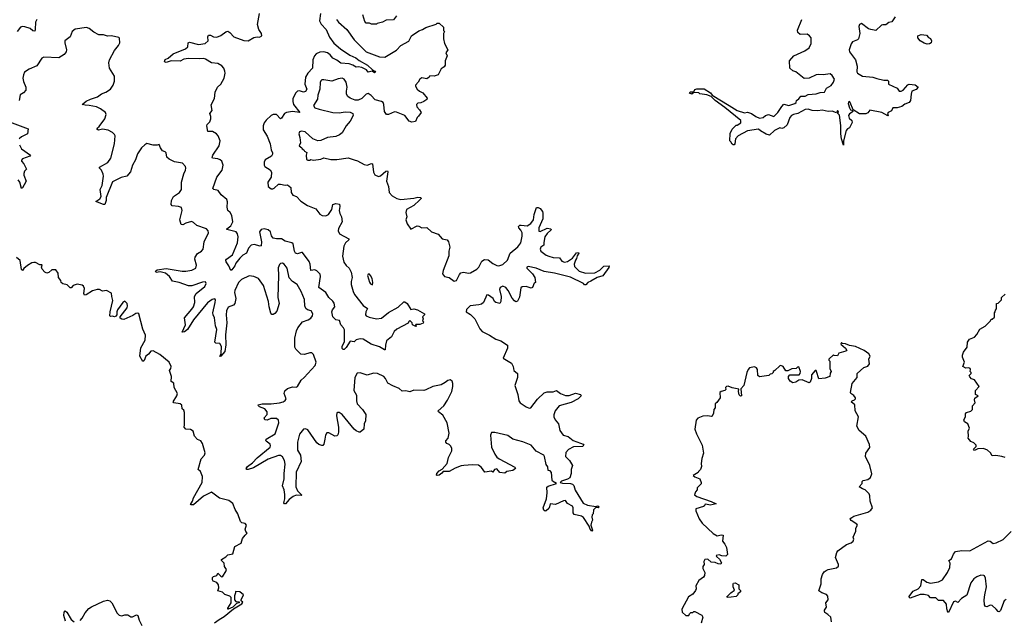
# Model space of a CAD drawing. Extents: x 2240384 to 2404287, y 351326 to 526670.
# Tile 141 of 256: x 2297866 to 2307606, y 434054 to 439993. Entities that reach past the tile are written whole.
import ezdxf

# ---------------------------------------------------------------- set-up
doc = ezdxf.new("R2010")
doc.units = 0

msp = doc.modelspace()

# ---------------------------------------------------------------- linework, layer by layer
at = {"layer": '0CON20XD'}
for points in [[(2298035.5, 439994.5), (2298022, 439968), (2298020.6, 439895), (2298015, 439880.8), (2297995, 439882.2), (2297968.8, 439905), (2297916.1, 439923.9), (2297895, 439925.6), (2297875, 439918), (2297840, 439875)], [(2301343.3, 436783.3), (2301263, 436833), (2301232.7, 436837.3), (2301193.9, 436826.1), (2301175, 436806.7), (2301135, 436812.5), (2301095, 436752.5), (2301075, 436732.5), (2301065, 436730), (2301055, 436740), (2301055, 436760), (2301078.8, 436811.2), (2301077.8, 436925), (2301070, 436945), (2301044.2, 436975), (2301030, 437020), (2300995, 437025.6), (2300962.9, 437055), (2300954.5, 437105), (2300961.1, 437125), (2300983.1, 437155), (2300978.5, 437188.5), (2300965, 437209.4), (2300922.9, 437245), (2300895.6, 437295), (2300825.8, 437345), (2300842.5, 437455), (2300837.1, 437475), (2300805, 437508.6), (2300785, 437520), (2300745, 437513.3), (2300740, 437575), (2300730.2, 437600.2), (2300665, 437689.4), (2300655, 437692.2), (2300615, 437678.1), (2300594.6, 437684.6), (2300584.5, 437705), (2300571.5, 437775), (2300558, 437788), (2300493.6, 437803.6), (2300455, 437826.9), (2300405, 437825.6), (2300375, 437832.9), (2300355.7, 437855), (2300347.5, 437895), (2300325.3, 437915.3), (2300285, 437925.6), (2300255, 437919.2), (2300237.1, 437895), (2300258.1, 437795), (2300255, 437757.5), (2300245, 437754.2), (2300185, 437771.4), (2300155, 437764.2), (2300128.6, 437735), (2300108.8, 437685), (2300075, 437665.6), (2300043.8, 437636.2), (2300004, 437585), (2299995, 437558.8), (2299965, 437520), (2299953.9, 437513.9), (2299935, 437560), (2299908.3, 437598.3), (2299906.7, 437615), (2299911.2, 437625), (2299972.2, 437667.8), (2300020.9, 437785), (2300028.9, 437845), (2300021.4, 437875), (2300006.2, 437895), (2299916.7, 437916.7), (2299916.2, 437925), (2299954.4, 437955.6), (2299974.2, 437995), (2299966, 438056), (2299949.4, 438085), (2299925.8, 438105.8), (2299919.8, 438140.2), (2299922.5, 438192.5), (2299915, 438216), (2299860.4, 438260.4), (2299830, 438305), (2299787.5, 438315), (2299776.2, 438325), (2299815.6, 438435), (2299869.4, 438505), (2299878.5, 438555), (2299865.7, 438595), (2299848, 438608), (2299825, 438617.8), (2299774.5, 438624.5), (2299770, 438630), (2299777.1, 438655), (2299840, 438745), (2299849.2, 438795), (2299829.2, 438845), (2299814.5, 438864.5), (2299775, 438886.9), (2299726.1, 438886.1), (2299717.1, 438945), (2299722.1, 438957.9), (2299747, 438983), (2299756.8, 439013.2), (2299756.9, 439035), (2299746.7, 439065), (2299770, 439095), (2299759.3, 439150.7), (2299793.3, 439215), (2299800, 439275), (2299824, 439326), (2299857.1, 439355), (2299887.5, 439415), (2299897.5, 439465), (2299895.8, 439485), (2299884.4, 439514.4), (2299865.6, 439535.6), (2299825, 439560.8), (2299765, 439565.8), (2299704.2, 439604.2), (2299688.3, 439608.3), (2299645.5, 439604.5), (2299535, 439610.8), (2299488.5, 439601.5), (2299455, 439584.2), (2299365, 439586.2), (2299315, 439570), (2299297.5, 439575), (2299305, 439600), (2299335.8, 439614.2), (2299384.2, 439655), (2299505.5, 439704.5), (2299528, 439725), (2299534, 439765), (2299545, 439772), (2299635, 439746.9), (2299702.1, 439757.9), (2299729.2, 439785), (2299725.7, 439825), (2299735, 439838.9), (2299755, 439839.5), (2299785, 439824.3), (2299815, 439821.1), (2299855, 439835.8), (2299905, 439873.1), (2299925, 439880.8), (2299945, 439867.5), (2299985, 439822), (2300085, 439785.8), (2300125, 439784.2), (2300182.7, 439817.3), (2300215, 439823.8), (2300239.3, 439820.7), (2300262.5, 439835), (2300257.5, 439855), (2300232, 439895), (2300220, 439945), (2300238.6, 440055)], [(2300840.9, 440055), (2300833, 439983), (2300849.9, 439949.9), (2300896.4, 439895), (2300929.3, 439820.7), (2300975, 439761.5), (2301038.5, 439705), (2301133.4, 439643.4), (2301192.3, 439615), (2301225, 439589.2), (2301307.8, 439545), (2301357.5, 439497.5), (2301380, 439485), (2301385.7, 439474.3), (2301375, 439469.2), (2301354.3, 439484.3), (2301315, 439475.6), (2301296.1, 439496.1), (2301249.5, 439519.5), (2301215, 439526.7), (2301195, 439523.1), (2301161.9, 439545), (2301126.7, 439556.7), (2301042.5, 439562.5), (2301005, 439592.7), (2300965, 439611.5), (2300938.8, 439645), (2300911.2, 439665), (2300875, 439675.6), (2300835, 439672.3), (2300798.8, 439655), (2300782.7, 439635), (2300766.5, 439595), (2300763.1, 439515), (2300718.2, 439465), (2300693.1, 439425), (2300685.6, 439355), (2300706.2, 439305), (2300695, 439282.5), (2300675, 439275.5), (2300635, 439290), (2300613.9, 439286.1), (2300593.3, 439266.7), (2300568.3, 439211.7), (2300566.7, 439185), (2300575.6, 439155), (2300636, 439074), (2300565.5, 439084.5), (2300504.5, 439075.5), (2300485, 439064.2), (2300455, 439018.6), (2300445, 439013.3), (2300405, 439056.7), (2300375, 439056.9), (2300354.1, 439045.9), (2300305, 438999.3), (2300285, 438973.8), (2300273.8, 438945), (2300275.4, 438905), (2300315, 438842), (2300344.6, 438765), (2300353.6, 438705), (2300367.5, 438675), (2300367.2, 438662.8), (2300355.7, 438644.3), (2300295, 438608.6), (2300283.3, 438585), (2300283.5, 438555), (2300289.8, 438539.8), (2300345, 438506.7), (2300357.7, 438485), (2300353, 438437), (2300320, 438385), (2300324.3, 438345), (2300355, 438321.2), (2300371.7, 438321.7), (2300385, 438326.2), (2300425, 438366), (2300445, 438368), (2300492.3, 438357.7), (2300515, 438359.2), (2300548, 438335), (2300550.8, 438285), (2300567.7, 438257.7), (2300605, 438243.8), (2300647.8, 438197.8), (2300713.8, 438155), (2300795, 438122.2), (2300835, 438070.8), (2300857.6, 438057.6), (2300894.2, 438054.2), (2300922.2, 438067.8), (2300952.5, 438115), (2300965, 438166.7), (2300995, 438176.2), (2301030, 438170), (2301033.3, 438145), (2301025.6, 438105), (2301032.9, 438075), (2301050.8, 438045), (2301055.6, 437995), (2301021.3, 437928.7), (2301016, 437905), (2301031.2, 437875), (2301121.2, 437825), (2301122, 437815), (2301088.9, 437785), (2301072.2, 437755), (2301060.8, 437655), (2301072.8, 437595), (2301095, 437562.2), (2301125, 437534.4), (2301145.3, 437495), (2301156.7, 437445), (2301145.8, 437404.2), (2301145.3, 437375), (2301165.3, 437305.3), (2301178.5, 437275), (2301265, 437165.8), (2301307.1, 437137.1), (2301288.9, 437105), (2301285.7, 437075.7), (2301295, 437064.2), (2301322.8, 437052.8), (2301394.4, 437034.4), (2301445, 437041.1), (2301515, 437096.5), (2301610.9, 437149.1), (2301665, 437203.3), (2301675, 437203.3), (2301698, 437185), (2301735, 437127.5), (2301765, 437133.8), (2301800, 437125), (2301870, 437085), (2301870, 437075), (2301850, 437055), (2301856.7, 437035), (2301850, 437015), (2301860, 437005), (2301858.3, 436991.7), (2301825, 436980), (2301785, 436980), (2301780, 436975), (2301790, 436965), (2301785, 436960), (2301752.5, 436975), (2301750, 436995), (2301725, 437017.5), (2301715, 437010), (2301708.3, 436991.7), (2301596.9, 436933.1), (2301572, 436908), (2301545, 436855.8), (2301493.8, 436816.2), (2301483.5, 436775), (2301482.5, 436727.5), (2301475, 436726.7), (2301426.9, 436756.9), (2301343.3, 436783.3)], [(2301000, 439995), (2301019.3, 439969.3), (2301102.5, 439895), (2301175, 439792.5), (2301293.9, 439673.9), (2301424, 439626), (2301478.3, 439621.7), (2301595, 439693.3), (2301635, 439736.7), (2301715, 439780), (2301742.5, 439835), (2301815, 439882.5), (2301850, 439895), (2301883.6, 439916.4), (2301985, 439950), (2301995, 439960), (2302015, 439960), (2302058.3, 439918.3), (2302060, 439885), (2302070, 439875), (2302060, 439855), (2302060, 439805), (2302068.3, 439758.3), (2302100, 439695), (2302082.5, 439665), (2302093.3, 439635), (2302073.8, 439585), (2302076.7, 439545), (2302065, 439526.7), (2302034.2, 439505.8), (2302005, 439447.5), (2301965, 439433.3), (2301923, 439437), (2301917.5, 439425), (2301895, 439407.5), (2301843, 439417), (2301823.6, 439406.4), (2301807.5, 439375), (2301780, 439345), (2301780, 439335), (2301797.5, 439305), (2301822.5, 439285), (2301855, 439270), (2301897.7, 439217.7), (2301893.8, 439205), (2301865, 439183.8), (2301835, 439171.2), (2301805, 439168), (2301790, 439155), (2301795, 439132.5), (2301822.5, 439102.5), (2301836.2, 439075), (2301811.2, 439038.8), (2301798.8, 439025), (2301782.9, 438987.1), (2301745, 438980.4), (2301720.5, 438990.5), (2301674.5, 439044.5), (2301595, 439080), (2301575, 439082.9), (2301515.8, 439054.2), (2301495, 439054.2), (2301474.6, 439084.6), (2301470, 439155), (2301463.4, 439173.4), (2301445.5, 439185.5), (2301382.2, 439202.2), (2301344.2, 439245), (2301315, 439262.9), (2301294.5, 439255.5), (2301252, 439215), (2301215, 439198.1), (2301185, 439195.7), (2301135, 439215.8), (2301112.6, 439232.6), (2301100, 439255), (2301098, 439285), (2301105.7, 439325), (2301094.3, 439375), (2301076.6, 439406.6), (2301055, 439415.8), (2301015, 439408), (2300955, 439384), (2300875, 439400), (2300855, 439399.2), (2300845, 439390), (2300837.8, 439372.2), (2300836.1, 439305), (2300817, 439247), (2300811.3, 439208.7), (2300771.1, 439145), (2300785, 439121.8), (2300827.8, 439107.8), (2300965, 439076.1), (2301025, 439072.1), (2301085, 439082.9), (2301135, 439079.2), (2301161.2, 439065), (2301164, 439045), (2301135, 438991.2), (2301097.1, 438945), (2301056, 438874), (2301031.2, 438855), (2300995, 438839.4), (2300912.4, 438827.6), (2300845, 438799.2), (2300815, 438795.7), (2300766.4, 438816.4), (2300690, 438885), (2300655, 438892), (2300632.5, 438885), (2300626.7, 438865), (2300638.3, 438828.3), (2300643.3, 438775), (2300630, 438745), (2300656.4, 438726.4), (2300660, 438715), (2300676.4, 438706.4), (2300685, 438692.5), (2300708.3, 438678.3), (2300700, 438655), (2300705, 438610), (2300715, 438602.5), (2300735, 438602.5), (2300745, 438610), (2300773.6, 438603.6), (2300845, 438613.8), (2300875, 438626.2), (2300945, 438612), (2301005, 438611.2), (2301114.2, 438625.8), (2301175, 438605.7), (2301207.2, 438597.2), (2301275, 438560), (2301305, 438556), (2301345, 438570), (2301355, 438567.5), (2301366.2, 438485), (2301380.5, 438460.5), (2301415, 438441.2), (2301435, 438448.8), (2301486.7, 438495), (2301505, 438500), (2301508.3, 438488.3), (2301496, 438395), (2301514, 438345), (2301522.5, 438285), (2301550.7, 438250.7), (2301595.5, 438225.5), (2301635, 438214.4), (2301765, 438228.2), (2301805, 438239.4), (2301833.3, 438233.3), (2301836.2, 438225), (2301822.7, 438207.3), (2301765, 438156.7), (2301692.5, 438115), (2301687.5, 438085), (2301697.5, 438045), (2301687.5, 438015), (2301700, 437975), (2301735, 437920), (2301797, 437953), (2301815, 437952.5), (2301845, 437933.3), (2301895, 437936.7), (2301940, 437895), (2302005, 437872.5), (2302045, 437827.5), (2302096.1, 437816.1), (2302107.5, 437795), (2302120, 437745), (2302112, 437705), (2302111.7, 437658.3)], [(2301595, 440030), (2301565, 439992.5), (2301493, 439987), (2301455, 439967.5), (2301403, 439957), (2301395, 439950), (2301345, 439950), (2301325, 439960), (2301295, 439960), (2301280, 439975), (2301261.7, 440041.7)], [(2306525, 440022.5), (2306495, 439972.5), (2306465, 439966.7), (2306435, 439941.2), (2306405, 439943.3), (2306391.7, 439938.3), (2306335, 439887.5), (2306285, 439896), (2306261.7, 439901.7), (2306195, 439956.2), (2306172.5, 439945), (2306166.7, 439925), (2306177, 439857), (2306163.3, 439805), (2306153.3, 439793.3), (2306105, 439775.7), (2306090.8, 439755), (2306073.1, 439695), (2306074.2, 439675), (2306134.4, 439595), (2306149.2, 439535), (2306147, 439477), (2306153.6, 439463.6), (2306205, 439435.8), (2306305.9, 439425.9), (2306345, 439410), (2306413.9, 439393.9), (2306450, 439395), (2306460, 439385), (2306460, 439355), (2306545, 439317.5), (2306567, 439287), (2306585, 439286.7), (2306605, 439296.7), (2306650.8, 439349.2), (2306665, 439354), (2306725, 439350), (2306753.3, 439325), (2306735.7, 439304.3), (2306692.5, 439285), (2306683.9, 439256.1), (2306678.8, 439195), (2306665, 439173.8), (2306623, 439157), (2306594.1, 439135.9), (2306547.7, 439122.3), (2306505, 439120), (2306488.9, 439091.1), (2306455.8, 439074.2), (2306451.2, 439065), (2306458.8, 439045), (2306455, 439041.2), (2306395, 439075.6), (2306275, 439100), (2306255, 439072.5), (2306235, 439062.5), (2306173.6, 439063.6), (2306111.7, 439101.7), (2306082.5, 439175), (2306075, 439182.5), (2306065, 439177.5), (2306061.2, 439165), (2306075, 439120), (2306085, 439102.5), (2306098.3, 439098.3), (2306110, 439085), (2306075, 439062.5), (2306065.9, 439044.1), (2306070, 439020), (2306096.7, 438995), (2306102.5, 438975), (2306076.4, 438923.6), (2306055, 438912.5), (2306042.3, 438897.7), (2306017.1, 438795), (2306015, 438752.5), (2305994.4, 438815), (2305988.1, 438865), (2305990, 438945), (2305980, 439025), (2305975, 439047.5), (2305960, 439065), (2305966.7, 439085), (2305955, 439096.2), (2305945, 439072.5), (2305905, 439087.5), (2305864.4, 439084.4), (2305805, 439100), (2305761.2, 439091.2), (2305705, 439096), (2305665, 439108.9), (2305635, 439103.5), (2305565, 439065.4), (2305520, 439055), (2305502.5, 439045), (2305484.3, 439025), (2305457.5, 438955), (2305425, 438924), (2305405, 438918), (2305385, 438923.3), (2305332.2, 438897.8), (2305285, 438852.5), (2305251.7, 438861.7), (2305193, 438893), (2305175, 438910), (2305065, 438892.5), (2304972.5, 438845), (2304946.1, 438813.9), (2304942, 438765), (2304935, 438756.2), (2304925, 438756), (2304912.9, 438762.9), (2304902.5, 438785), (2304890, 438795), (2304893, 438867), (2304915, 438910), (2304955, 438950), (2304965, 438950), (2304998.3, 438971.7), (2305000, 438995), (2304842.5, 439125), (2304744.4, 439194.4), (2304705, 439233.3), (2304665, 439251.2), (2304595, 439260), (2304585, 439270), (2304535, 439272.5), (2304515, 439256.2), (2304493.3, 439265), (2304499.5, 439280.5), (2304535, 439280), (2304545, 439302.5), (2304565, 439310), (2304638, 439308), (2304699.3, 439269.3), (2304717.5, 439247.5), (2304885, 439144), (2304965, 439096.2), (2305035, 439073.3), (2305065, 439080), (2305105, 439066.7), (2305147.5, 439035), (2305185, 439020), (2305220, 439025), (2305243.9, 439046.1), (2305275, 439056.2), (2305325, 439036.2), (2305365, 439074), (2305403.9, 439136.1), (2305425, 439156.7), (2305475, 439144.2), (2305535, 439163.8), (2305546, 439175), (2305551.2, 439195), (2305575, 439210), (2305595, 439236.2), (2305635, 439236.2), (2305667, 439253), (2305745, 439260), (2305785, 439273.5), (2305828.8, 439275), (2305848, 439315), (2305895, 439341.4), (2305917.5, 439375), (2305925.3, 439405), (2305905, 439441.9), (2305885, 439458.1), (2305815, 439448.1), (2305768.1, 439451.9), (2305745, 439447.5), (2305675, 439414.2), (2305625, 439410), (2305545, 439476.7), (2305515, 439488.8), (2305486.2, 439515), (2305482.5, 439585), (2305523.8, 439636.2), (2305633.3, 439685), (2305675, 439714.2), (2305695, 439757.5), (2305695, 439812.5), (2305680.8, 439835), (2305655, 439851.5), (2305587, 439847), (2305562.5, 439865), (2305560.7, 439889.3), (2305601.9, 439995)], [(2299906.8, 436776.8), (2299895, 436711.4), (2299856, 436665), (2299845, 436662.5), (2299858.9, 436691.1), (2299861.2, 436761.2), (2299845, 436790.6), (2299805, 436795.8), (2299798.1, 436805), (2299815, 436930), (2299802.5, 436965), (2299793.8, 437045), (2299779.4, 437075), (2299777.5, 437095), (2299801.2, 437195), (2299801.7, 437221.7), (2299795, 437232), (2299769.2, 437225), (2299725, 437193.6), (2299585, 437023.8), (2299525, 436930.6), (2299495, 436906), (2299475, 436902.5), (2299505.4, 436975), (2299496.7, 437045), (2299570.2, 437129.8), (2299585.2, 437154.8), (2299597.3, 437195), (2299596.9, 437255), (2299611.4, 437285), (2299696.2, 437355), (2299710, 437385), (2299705, 437400), (2299675, 437398.9), (2299568.7, 437361.3), (2299535, 437361.6), (2299445, 437395.8), (2299376.5, 437406.5), (2299348.5, 437455), (2299307.2, 437487.2), (2299255, 437500.5), (2299215, 437493.3), (2299209.2, 437505), (2299225, 437517.9), (2299315, 437533.4), (2299475, 437505.3), (2299510, 437505), (2299568.8, 437515), (2299609.5, 437535), (2299616.7, 437565), (2299598.9, 437625), (2299601.4, 437645), (2299625, 437682), (2299665.6, 437704.4), (2299680, 437725), (2299690, 437795), (2299734, 437885), (2299732, 437905), (2299715, 437923.8), (2299617, 437957), (2299585, 437987.5), (2299565, 437996), (2299508.3, 437981.7), (2299480, 437965), (2299465, 437966.7), (2299450.6, 438015), (2299472.2, 438105), (2299465.7, 438135), (2299436.6, 438146.6), (2299375, 438153.8), (2299363.8, 438165), (2299368, 438205), (2299386.2, 438245), (2299445.6, 438284.4), (2299466, 438315), (2299468.1, 438385), (2299491.5, 438468.5), (2299508, 438505), (2299510.8, 438525), (2299505, 438542.5), (2299477.5, 438575), (2299396.1, 438586.1), (2299345, 438613.8), (2299323.3, 438635), (2299315.7, 438675.7), (2299305, 438686.7), (2299277.5, 438695), (2299257.5, 438725), (2299245, 438760), (2299225, 438752.5), (2299185, 438753.8), (2299125, 438768), (2299102.5, 438755), (2299070, 438725), (2299030, 438665), (2299013, 438607), (2298981.2, 438555), (2298963, 438487), (2298925.7, 438444.3), (2298871.2, 438431.2), (2298785, 438390), (2298722.9, 438235), (2298720.6, 438205), (2298707.5, 438165), (2298695, 438164), (2298620, 438195), (2298658.6, 438221.4), (2298670.8, 438245), (2298662.5, 438315), (2298680.8, 438355), (2298693.8, 438445), (2298692.5, 438465), (2298676.7, 438505), (2298656.7, 438525), (2298656.7, 438535), (2298739.1, 438580.9), (2298769.2, 438625), (2298803.4, 438766.6), (2298810, 438845), (2298805, 438858.8), (2298785, 438878.8), (2298740.9, 438900.9), (2298685, 438912), (2298645, 438902), (2298630.8, 438910.8), (2298635, 438923.3), (2298652.9, 438937.1), (2298708.3, 439011.7), (2298721.2, 439055), (2298713.8, 439075), (2298665, 439112.5), (2298625, 439132.5), (2298555, 439145.7), (2298513.8, 439146.2), (2298483.3, 439155), (2298525, 439187.5), (2298565, 439208.6), (2298635, 439230.8), (2298675, 439260), (2298718.8, 439275), (2298763.2, 439306.8), (2298791.2, 439345), (2298804, 439385), (2298803.8, 439435), (2298754.2, 439515), (2298748.8, 439565), (2298756.2, 439595), (2298802.5, 439687.5), (2298843, 439737), (2298857.5, 439765), (2298855, 439810), (2298847, 439817), (2298775, 439832.5), (2298735, 439830), (2298695, 439843.3), (2298650, 439845), (2298601.2, 439871.2), (2298555, 439906.7), (2298526.1, 439916.1), (2298415, 439899.5), (2298385.6, 439875), (2298365, 439823.1), (2298314, 439785), (2298311.9, 439765), (2298330, 439695), (2298325.5, 439675), (2298305, 439649.4), (2298255, 439617.1), (2298105, 439622.9), (2298085, 439613.3), (2298035, 439537.1), (2297961.2, 439505), (2297915, 439473.3), (2297903, 439447), (2297898.6, 439415), (2297902.8, 439382.8), (2297925.7, 439325), (2297925.8, 439295), (2297905, 439270.8), (2297870.6, 439249.4), (2297861.4, 439195)], [(2306841.7, 439751.7), (2306815, 439760), (2306774, 439784), (2306750, 439815), (2306750, 439835), (2306785, 439846.7), (2306835, 439840), (2306857, 439817), (2306876.4, 439806.4), (2306887.5, 439785), (2306882.5, 439765), (2306865, 439753.3), (2306841.7, 439751.7)], [(2297765, 438982.9), (2297948.8, 438915), (2297944.4, 438865.6), (2297885, 438833.3), (2297862.5, 438815)], [(2297863.3, 438755), (2297883.8, 438715), (2297972.5, 438655), (2297965, 438641.9), (2297894.4, 438615.6), (2297884, 438605), (2297884, 438595), (2297908.5, 438568.5), (2297933.8, 438515), (2297913.4, 438496.6), (2297907.2, 438472.8), (2297907.3, 438455), (2297929.1, 438395), (2297911.1, 438358.9), (2297895, 438331.2), (2297884.2, 438324.2), (2297866.9, 438385), (2297849.6, 438409.6)], [(2302111.7, 437658.3), (2302055, 437513.3), (2302050.3, 437480.3), (2302068, 437455), (2302113.3, 437443.3), (2302165, 437406.7), (2302185.6, 437414.4), (2302216.8, 437473.2), (2302231.7, 437488.3), (2302255, 437495.8), (2302305, 437488.1), (2302325, 437491.1), (2302387.5, 437525), (2302406.7, 437545), (2302436.5, 437603.5), (2302465, 437621.9), (2302499.1, 437619.1), (2302545, 437581.9), (2302585, 437560.9), (2302605, 437560), (2302645, 437573.8), (2302693.1, 437615), (2302718, 437685), (2302795, 437746), (2302825, 437786.7), (2302837, 437853), (2302836.7, 437885), (2302825, 437911.2), (2302803.3, 437935), (2302801.7, 437948.3), (2302815, 437960), (2302828.3, 437961.7), (2302885, 437953.8), (2302923.6, 437976.4), (2302949.4, 438015), (2302954.3, 438065.7), (2302980, 438135), (2302995, 438136.2), (2303013.3, 438125), (2303037.5, 438097.5), (2303041.7, 438078.3), (2303041.2, 438025), (2303002.5, 437935), (2303001.7, 437901.7), (2303015, 437898.8), (2303085, 437930.6), (2303120, 437925), (2303123.3, 437915), (2303082.6, 437877.4), (2303062.5, 437845), (2303050.7, 437790.7), (2303052.5, 437765), (2303022.5, 437745), (2303013.3, 437725), (2303020, 437705), (2303075, 437665.8), (2303100, 437655), (2303145, 437642), (2303205, 437636.7), (2303230, 437605), (2303255, 437596), (2303285, 437602.5), (2303335.8, 437634.2), (2303375, 437687.5), (2303395, 437690), (2303397.5, 437685), (2303381.2, 437658.8), (2303375, 437630), (2303363.3, 437615), (2303350, 437575), (2303353.6, 437553.6), (2303400, 437505), (2303462.5, 437485), (2303555, 437489.4), (2303606.7, 437515), (2303645, 437556.2), (2303698.8, 437558.8), (2303695, 437542.5), (2303635, 437460.8), (2303580, 437445), (2303515, 437408), (2303486.2, 437395), (2303465, 437370), (2303455, 437370), (2303443.6, 437383.6), (2303315, 437447.5), (2303155, 437488.1), (2303055, 437502), (2302975, 437537.5), (2302895, 437552.5), (2302882.5, 437545), (2302882.5, 437535), (2302939.5, 437479.5), (2302963.3, 437445), (2302970, 437395), (2302955, 437387.5), (2302937.5, 437345), (2302925, 437336.7), (2302875, 437353.3), (2302838.3, 437351.7), (2302825, 437340), (2302811.1, 437248.9), (2302790.5, 437209.5), (2302775, 437203.3), (2302762.3, 437212.3), (2302739.3, 437239.3), (2302698.8, 437315), (2302675, 437343.8), (2302645, 437358), (2302620, 437345), (2302614.2, 437325.8), (2302628, 437255), (2302626.2, 437205), (2302615, 437187.5), (2302575, 437196.2), (2302563.8, 437205), (2302548.8, 437235), (2302505, 437268.8), (2302487, 437273), (2302454.3, 437195.7), (2302435, 437180.8), (2302406.9, 437173.1), (2302323.3, 437165), (2302285, 437126.2), (2302282, 437105), (2302325, 437076.2), (2302368, 437035), (2302417.1, 436937.1), (2302439.7, 436909.7), (2302515, 436873.1), (2302575, 436832.5), (2302627.4, 436817.4), (2302690.5, 436775), (2302691.1, 436745), (2302648.8, 436645), (2302730.6, 436595), (2302749.2, 436565), (2302753.8, 436525), (2302790, 436495), (2302791.9, 436455), (2302765.8, 436375), (2302793.3, 436285), (2302802.5, 436225), (2302816, 436205), (2302875, 436164.4), (2302905, 436152.9), (2302922.5, 436155), (2302988.2, 436241.8), (2303055.5, 436304.5), (2303085, 436313.1), (2303145, 436312.9), (2303177.1, 436327.1), (2303216.3, 436296.3), (2303266.4, 436276.4), (2303302.9, 436277.1), (2303365, 436299.4), (2303413.3, 436285), (2303421.2, 436275), (2303391.4, 436245), (2303322.9, 436207.1), (2303201.2, 436175), (2303162.5, 436125), (2303150, 436085), (2303150.8, 436065), (2303164, 436035), (2303197.3, 435997.3), (2303210.9, 435930.9), (2303243.3, 435885), (2303291.4, 435871.4), (2303341.4, 435831.4), (2303415, 435806.7), (2303440, 435795), (2303446.7, 435785), (2303435, 435772), (2303345, 435770), (2303295.7, 435744.3), (2303267.7, 435712.3), (2303266.7, 435675), (2303303.8, 435635), (2303336.1, 435583.9), (2303320, 435545), (2303320, 435505), (2303306.9, 435463.1), (2303285, 435448.1), (2303225, 435430.6), (2303211.2, 435415), (2303235, 435408.1), (2303315.6, 435405.6), (2303335, 435400.8), (2303348.3, 435388.3), (2303361.7, 435341.7), (2303440.6, 435210.6), (2303482.4, 435192.4), (2303565, 435180), (2303585.6, 435185.6), (2303598.8, 435175), (2303590, 435165), (2303565, 435167.5), (2303543.3, 435145), (2303540, 435105), (2303530, 435095), (2303527.5, 435075), (2303533.8, 435045), (2303522, 435025), (2303516.2, 434995), (2303533.3, 434945), (2303525, 434933.8), (2303508, 434955), (2303500, 434985), (2303445, 435068.8), (2303425, 435084.2), (2303350.5, 435100.5), (2303340.8, 435115), (2303342.9, 435165), (2303335, 435183.8), (2303285, 435210), (2303265, 435236.7), (2303245, 435236), (2303165, 435198), (2303114, 435206), (2303108.6, 435175), (2303099.6, 435160.4), (2303075, 435135.7), (2303063.2, 435133.2), (2303051.9, 435141.9), (2303043.3, 435165), (2303076.2, 435255), (2303082.5, 435315), (2303079.3, 435370.7), (2303095, 435381.2), (2303177.5, 435405), (2303138.3, 435428.3), (2303135, 435440), (2303128, 435515), (2303115, 435532.5), (2303093.3, 435535), (2303090, 435570), (2303073.5, 435595), (2303057.1, 435675), (2303050, 435685), (2302975, 435726.9), (2302925, 435786.9), (2302845, 435818.6), (2302745, 435845.6), (2302695, 435881.4), (2302565, 435909.2), (2302535, 435910), (2302524.2, 435885), (2302534.2, 435765), (2302566.7, 435695), (2302585, 435667.5), (2302608.8, 435648.8), (2302765, 435567.5), (2302770, 435555), (2302745, 435536.2), (2302686.1, 435523.9), (2302665, 435510), (2302617.5, 435515), (2302585, 435551.2), (2302562.5, 435545), (2302545, 435520), (2302535, 435527.5), (2302467, 435517), (2302433.9, 435563.9), (2302405, 435586.2), (2302345, 435591.2), (2302260, 435585), (2302235, 435581.2), (2302175, 435557.5), (2302115, 435526.2), (2302055, 435526.7), (2302042, 435508), (2302015, 435490), (2301995, 435484), (2301988.3, 435488.3), (2301993.3, 435505), (2302015, 435533.1), (2302045, 435548), (2302096, 435605), (2302107.5, 435665), (2302141.7, 435728.3), (2302142.5, 435755), (2302128.3, 435778.3), (2302113.6, 435793.6), (2302090.9, 435800.9), (2302080.8, 435815), (2302082.5, 435827.5), (2302105.6, 435855), (2302115.8, 435905), (2302096.2, 436005), (2302052.3, 436082.3), (2302007.5, 436115), (2302006.7, 436125), (2302061.2, 436175), (2302099.7, 436230.3), (2302141.2, 436315), (2302152.5, 436365), (2302152.5, 436395), (2302145, 436420), (2302125, 436432.5), (2302100, 436425), (2302076.1, 436403.9), (2302035, 436381.2), (2301954.2, 436365.8), (2301885, 436331.2), (2301865, 436326.2), (2301765, 436329.2), (2301725, 436312.5), (2301685, 436321.2), (2301648.3, 436318.3), (2301620, 436345), (2301558.3, 436371.7), (2301508, 436398), (2301485.8, 436445), (2301468.6, 436465), (2301405, 436494.6), (2301365, 436496.9), (2301305, 436478.1), (2301235, 436502), (2301205, 436498.8), (2301183.1, 436455), (2301171.1, 436325), (2301198.8, 436278.8), (2301196.7, 436225), (2301203.3, 436193.3), (2301257.4, 436137.4), (2301289.1, 436089.1), (2301287.9, 436025), (2301274.5, 435995), (2301269.2, 435945), (2301235, 435914.2), (2301222.9, 435912.9), (2301195, 435926.7), (2301173.8, 435945), (2301055, 436088), (2301025, 436108.8), (2301010.7, 436109.3), (2301003.3, 436105), (2300998.8, 436075), (2301018.6, 435965), (2301021.2, 435915), (2301013.6, 435886.4), (2301003.6, 435876.4), (2300985, 435873.8), (2300925, 435906.2), (2300905, 435906.2), (2300892, 435885), (2300885.9, 435844.1), (2300876, 435794), (2300865, 435782.5), (2300855, 435783.3), (2300825, 435793.3), (2300805, 435810), (2300715, 435938.8), (2300695, 435948), (2300675, 435944.2), (2300635, 435895.4), (2300614.7, 435814.7), (2300613.3, 435753.3), (2300615.8, 435735.8), (2300644, 435685), (2300649.2, 435625), (2300601.7, 435518.3), (2300597.1, 435375), (2300615.5, 435335), (2300657.3, 435292.7), (2300653, 435287), (2300600.5, 435289.5), (2300571.7, 435278.3), (2300531.5, 435248.5), (2300495, 435204.3), (2300485, 435206), (2300479.4, 435215), (2300489.6, 435255), (2300488.2, 435298.2), (2300481.5, 435345), (2300465.6, 435385), (2300483.7, 435453.7), (2300481.5, 435505), (2300492.6, 435597.4), (2300484.5, 435635), (2300465, 435669.2), (2300445, 435683.3), (2300427.9, 435682.1), (2300325, 435646.7), (2300179.2, 435560.8), (2300125, 435544.2), (2300114.2, 435545), (2300106.2, 435555), (2300118.7, 435575), (2300168.8, 435611.2), (2300215, 435659.6), (2300342.7, 435765), (2300348.5, 435778.5), (2300345, 435793.8), (2300306, 435825), (2300300.8, 435835), (2300304.2, 435845), (2300395, 435896), (2300429.2, 436005), (2300425, 436033.3), (2300405, 436048.1), (2300351.7, 436048.3), (2300315, 436032.9), (2300290, 436035), (2300284, 436055), (2300312.7, 436087.3), (2300314.3, 436115), (2300290, 436145), (2300237.8, 436165), (2300227.1, 436175), (2300226.7, 436185), (2300265, 436192.7), (2300355, 436194.4), (2300435, 436204.4), (2300471.2, 436215), (2300492.1, 436227.9), (2300500.8, 436245), (2300483.8, 436296.2), (2300487.7, 436322.3), (2300516.7, 436345), (2300565, 436360.8), (2300601.7, 436358.3), (2300614.3, 436365.7), (2300651.1, 436428.9), (2300681.9, 436455), (2300790.5, 436575), (2300800.6, 436605), (2300771.7, 436681.7), (2300757.1, 436697.1), (2300735, 436697.5), (2300685, 436680.8), (2300645.9, 436685.9), (2300598.8, 436735), (2300589.2, 436755), (2300589.2, 436845), (2300604.5, 436915), (2300617.5, 436945), (2300665, 437004.2), (2300718.8, 437025), (2300745, 437042.5), (2300764.2, 437065), (2300766.9, 437085), (2300748, 437115), (2300713.3, 437123.3), (2300696.7, 437136.7), (2300685.6, 437165), (2300682.9, 437225), (2300652, 437305), (2300610, 437375), (2300564.2, 437404.2), (2300531.2, 437441.2), (2300512, 437535), (2300481.2, 437575), (2300465, 437586.2), (2300445, 437583.3), (2300435, 437572.5), (2300422.4, 437537.6), (2300425.7, 437465), (2300419.2, 437245), (2300433.3, 437185), (2300408.3, 437111.7), (2300391.7, 437088.3), (2300375, 437076.7), (2300359.3, 437079.3), (2300351.2, 437091.2), (2300332.6, 437152.6), (2300328, 437205), (2300277.1, 437365), (2300228, 437435), (2300182.5, 437455), (2300135, 437461.4), (2300059.2, 437425), (2300031.8, 437395), (2299994.6, 437314.6), (2299992.5, 437295), (2300005.4, 437234.6), (2299996, 437185), (2299981.2, 437168.8), (2299928.3, 437151.7), (2299911.6, 437115), (2299908.2, 437075), (2299914.7, 436995), (2299900.9, 436875), (2299906.8, 436776.8)], [(2299685, 435282.5), (2299585, 435194), (2299564.1, 435194.1), (2299555, 435200), (2299576.8, 435233.2), (2299585.6, 435265), (2299672.2, 435415), (2299674.2, 435475), (2299654.1, 435524.1), (2299633.3, 435545), (2299661.1, 435648.9), (2299695, 435687.5), (2299700.7, 435710.7), (2299675, 435802.5), (2299657.7, 435827.7), (2299625, 435840), (2299596, 435875), (2299583.8, 435925), (2299555, 435940), (2299510, 435945), (2299492.5, 435965), (2299497.5, 435985), (2299497, 436107), (2299490.5, 436130.5), (2299474, 436145), (2299470.7, 436180.7), (2299454, 436194), (2299390, 436205), (2299383.3, 436213.3), (2299422, 436275), (2299428, 436295), (2299394, 436355), (2299389.5, 436399.5), (2299363.3, 436415), (2299367.1, 436465), (2299348.8, 436525), (2299362.5, 436545), (2299365.8, 436565), (2299345.5, 436605.5), (2299252.6, 436682.6), (2299185, 436720), (2299162.5, 436715), (2299142, 436685), (2299115, 436665.8), (2299097, 436623), (2299084.2, 436614.2), (2299054.2, 436665.8), (2299063.5, 436746.5), (2299107.1, 436825), (2299111.7, 436871.7), (2299082.7, 436932.7), (2299043.6, 437083.6), (2299035, 437090), (2299015, 437088.8), (2298985, 437066.7), (2298895, 437027.5), (2298875, 437030), (2298861.7, 437041.7), (2298860, 437055), (2298928.8, 437145), (2298933.3, 437165), (2298928, 437185), (2298905, 437208), (2298885, 437196.7), (2298833.3, 437125), (2298826.2, 437105), (2298825.9, 437074.1), (2298818.6, 437061.4), (2298805, 437056.2), (2298785, 437062.5), (2298765, 437057.5), (2298757.5, 437065), (2298762.5, 437105), (2298788, 437215), (2298776.7, 437255), (2298775, 437290), (2298726.4, 437316.4), (2298685, 437310), (2298656.4, 437326.4), (2298633.6, 437326.4), (2298585, 437313.3), (2298525, 437273.3), (2298508.3, 437268.3), (2298501.2, 437285), (2298508.8, 437335), (2298497.7, 437357.7), (2298485, 437366.7), (2298435, 437376.7), (2298395, 437363.8), (2298375, 437341.2), (2298365, 437340), (2298335, 437370), (2298291.7, 437381.7), (2298277.5, 437395), (2298273.3, 437415), (2298250, 437445), (2298247.5, 437485), (2298225, 437520), (2298185, 437520), (2298155, 437493.3), (2298135, 437486.7), (2298115, 437496.7), (2298087.5, 437525), (2298082.5, 437545), (2298090, 437565), (2298085, 437570), (2298065, 437567.5), (2298021.7, 437591.7), (2298005, 437592.5), (2297985, 437587.5), (2297945, 437563.8), (2297907, 437533), (2297895, 437512.5), (2297883.9, 437523.9), (2297870.7, 437610.7), (2297835, 437642.5)], [(2301355, 437370), (2301360, 437395), (2301353.8, 437435), (2301336.7, 437465), (2301325, 437476.7), (2301315, 437477.5), (2301306.7, 437465), (2301325, 437397.5), (2301335, 437380), (2301355, 437370)], [(2307613.9, 435663.9), (2307582, 435672), (2307523.6, 435683.6), (2307485, 435680), (2307468.3, 435708.3), (2307440, 435735), (2307401.7, 435751.7), (2307345, 435750), (2307313, 435733), (2307302.5, 435745), (2307328.3, 435771.7), (2307327.5, 435785), (2307305, 435810), (2307275, 435823.3), (2307247.5, 435855), (2307253.3, 435875), (2307250, 435925), (2307261.2, 435955), (2307245, 435997.5), (2307212.5, 436015), (2307207.5, 436035), (2307222.5, 436065), (2307223.6, 436096.4), (2307230.7, 436109.3), (2307275, 436122.5), (2307291.7, 436138.3), (2307292.5, 436175), (2307316.7, 436205), (2307310, 436235), (2307315, 436250), (2307347.5, 436275), (2307322.5, 436285), (2307320, 436325), (2307357.5, 436365), (2307310, 436430), (2307281.7, 436441.7), (2307265, 436460), (2307260, 436475), (2307280, 436495), (2307280, 436505), (2307270, 436515), (2307272.5, 436535), (2307267.5, 436545), (2307255, 436550), (2307225, 436546.7), (2307196.7, 436565), (2307213.3, 436605), (2307193.3, 436655), (2307192.5, 436675), (2307202.5, 436705), (2307240, 436755), (2307243.3, 436805), (2307262.5, 436835), (2307310, 436855), (2307335, 436880), (2307365, 436932.5), (2307416.4, 436963.6), (2307470, 437015), (2307475, 437030), (2307485, 437030), (2307508.3, 437051.7), (2307510, 437095), (2307517, 437103), (2307518.3, 437121.7), (2307530, 437135), (2307530, 437185), (2307545, 437190), (2307578.3, 437221.7), (2307580, 437245), (2307615, 437280)], [(2305897, 434037), (2305890, 434085), (2305860.8, 434110.8), (2305832.3, 434132.3), (2305826.2, 434145), (2305826.7, 434155), (2305846.4, 434183.6), (2305840, 434225), (2305862.5, 434255), (2305861.7, 434291.7), (2305848.3, 434308.3), (2305800, 434325), (2305770, 434345), (2305793.3, 434415), (2305793, 434463), (2305806.7, 434505), (2305825, 434532.5), (2305845, 434547.5), (2305865, 434557.5), (2305945, 434572.5), (2305965, 434590), (2305967, 434607), (2305937.5, 434675), (2305950, 434725), (2305960.7, 434739.3), (2306045, 434802.5), (2306091.7, 434818.3), (2306110, 434835), (2306117.5, 434855), (2306112.5, 434875), (2306136.1, 434933.9), (2306137.5, 434965), (2306152.5, 434995), (2306147.5, 435005), (2306090.7, 435040.7), (2306080, 435055), (2306086.7, 435065), (2306117.9, 435082.1), (2306257, 435123), (2306286.4, 435143.6), (2306302.5, 435165), (2306280.7, 435230.7), (2306277.5, 435285), (2306270, 435305), (2306230, 435345), (2306203, 435353), (2306170, 435375), (2306200, 435405), (2306200, 435425), (2306210, 435435), (2306255, 435447.5), (2306283, 435467), (2306296.4, 435503.6), (2306276.7, 435585), (2306233.3, 435675), (2306237.5, 435705), (2306276.4, 435763.6), (2306273, 435793), (2306237.5, 435875), (2306170.7, 435930.7), (2306147.5, 435975), (2306162.5, 436065), (2306132.5, 436125), (2306126.7, 436185), (2306092.5, 436215), (2306100, 436225), (2306125.6, 436234.4), (2306134.3, 436245), (2306133.5, 436255), (2306116.9, 436276.9), (2306086.7, 436295), (2306083.8, 436305), (2306100, 436395), (2306150, 436455), (2306150, 436495), (2306217.5, 436552.5), (2306255, 436567.5), (2306271.7, 436588.3), (2306267.5, 436635), (2306280, 436665), (2306267.7, 436687.7), (2306220.7, 436720.7), (2306135, 436760), (2306075, 436770), (2306035, 436786.7), (2306005, 436790), (2305995, 436800), (2305990, 436785), (2306036.4, 436746.4), (2306047, 436723), (2306040, 436715), (2305970, 436695), (2305955, 436670), (2305923, 436673), (2305915, 436680), (2305870, 436635), (2305870, 436625), (2305880, 436615), (2305880, 436545), (2305892.5, 436515), (2305883, 436497), (2305880, 436465), (2305835, 436447.5), (2305773, 436443), (2305750, 436515), (2305745, 436522.5), (2305735, 436522.5), (2305700.5, 436479.5), (2305698, 436445), (2305685, 436410), (2305677, 436403), (2305605, 436432.5), (2305575, 436427.5), (2305545, 436407.5), (2305515, 436402.5), (2305487, 436417), (2305470, 436445), (2305470, 436465), (2305485, 436480), (2305578.3, 436481.7), (2305587.5, 436495), (2305590, 436515), (2305575, 436560), (2305561.7, 436558.3), (2305547, 436543), (2305505, 436540), (2305465, 436520), (2305445, 436520), (2305417.5, 436565), (2305395, 436573.8), (2305385, 436571.2), (2305336.4, 436523.6), (2305320, 436515), (2305320, 436505), (2305305, 436490), (2305291.7, 436488.3), (2305277, 436473), (2305185, 436461.2), (2305168.8, 436475), (2305166.2, 436535), (2305155, 436550), (2305135, 436560), (2305085, 436548.8), (2305071.2, 436535), (2305060, 436505), (2305030, 436375), (2304998.3, 436341.7), (2305007.5, 436275), (2304995, 436271.2), (2304985, 436282.5), (2304976.2, 436315), (2304980, 436340), (2304913.9, 436353.9), (2304875, 436370), (2304857.5, 436365), (2304847.5, 436355), (2304850, 436335), (2304841.2, 436325), (2304803.9, 436316.1), (2304791.2, 436305), (2304796.7, 436255), (2304763, 436207), (2304747.5, 436195), (2304746.7, 436155), (2304732.7, 436137.3), (2304729.3, 436100.7), (2304716.4, 436073.6), (2304705, 436067.5), (2304673, 436077), (2304625, 436072.5), (2304575, 436052.5), (2304556.4, 436033.6), (2304545.8, 435945), (2304562.5, 435897.5), (2304617, 435787), (2304632, 435705), (2304613.3, 435655), (2304606.7, 435605), (2304610, 435575), (2304600, 435545), (2304580, 435525), (2304576.4, 435513.6), (2304530, 435485), (2304543.3, 435473.3), (2304595, 435452.5), (2304607.5, 435415), (2304606.1, 435403.9), (2304567.5, 435365), (2304567.5, 435345), (2304550, 435325), (2304540, 435295), (2304565, 435276.9), (2304705, 435230), (2304757.5, 435205), (2304695, 435191.9), (2304655, 435203.3), (2304645, 435200), (2304640, 435185), (2304630.7, 435179.3), (2304554, 435156), (2304553.3, 435135), (2304586.4, 435056.4), (2304617.5, 435015), (2304725, 434912.5), (2304765, 434887.5), (2304805, 434899.2), (2304826.7, 434895), (2304817.5, 434835), (2304842.5, 434805), (2304856.7, 434775), (2304867, 434703), (2304853, 434687), (2304810.7, 434690.7), (2304785, 434700), (2304757.5, 434695), (2304760, 434685), (2304788.3, 434658.3), (2304807, 434623), (2304801.7, 434608.3), (2304775, 434611.2), (2304745, 434626.7), (2304705, 434627.5), (2304675, 434657.5), (2304643.6, 434656.4), (2304632.5, 434635), (2304637.5, 434605), (2304622.5, 434585), (2304622.5, 434565), (2304643.3, 434525), (2304640, 434495), (2304629.5, 434480.5), (2304585, 434447.5), (2304553.3, 434395), (2304556.7, 434365), (2304550.7, 434349.3), (2304526.4, 434313.6), (2304482.5, 434285), (2304417.5, 434165), (2304420, 434135), (2304455, 434100), (2304485, 434100), (2304491.7, 434118.3), (2304505, 434130), (2304525, 434130), (2304535, 434140), (2304545, 434140), (2304613.6, 434103.6), (2304623.3, 434085), (2304606.7, 434025)], [(2299792.5, 434027.5), (2299838.3, 434061.7), (2299888.8, 434091.2), (2299982.3, 434167.7), (2300065, 434216.7), (2300072.5, 434232.5), (2300056.7, 434245), (2300056, 434255), (2300080, 434305), (2300045, 434336.7), (2300001.7, 434338.3), (2300002.5, 434325), (2299990, 434295), (2299990, 434255), (2300005, 434240), (2300037.7, 434237.7), (2300036.7, 434225), (2300010.8, 434219.2), (2299976.1, 434183.9), (2299930, 434165), (2299924.1, 434164.1), (2299924, 434175), (2299956.7, 434225), (2299959.2, 434279.2), (2299945, 434291.2), (2299895, 434307.5), (2299871.2, 434331.2), (2299827.5, 434345), (2299836.2, 434375), (2299831.2, 434405), (2299815.8, 434425.8), (2299780.7, 434440.7), (2299773.6, 434453.6), (2299773.6, 434476.4), (2299785, 434487.5), (2299817.5, 434495), (2299825, 434520), (2299855, 434490), (2299865, 434484.3), (2299875, 434488.6), (2299906.4, 434535), (2299910.6, 434555), (2299892, 434585), (2299889.2, 434619.2), (2299863.3, 434645), (2299862.5, 434655), (2299905, 434680), (2299925, 434700), (2299975, 434711.2), (2299994, 434785), (2300056, 434815), (2300069.1, 434860.9), (2300095, 434896.7), (2300117.5, 434915), (2300103.1, 434933.1), (2300096, 434955), (2300109.4, 434995), (2300095, 435010.8), (2300065, 435016.7), (2300049.3, 435029.3), (2300023.3, 435105), (2299998.3, 435148.3), (2299975, 435210), (2299935, 435236.7), (2299843, 435263), (2299765, 435320), (2299685, 435282.5)], [(2307625, 434260), (2307603.8, 434246.2), (2307569.1, 434150.9), (2307555, 434136.2), (2307545, 434140), (2307526.2, 434165), (2307485, 434201.2), (2307465, 434203.8), (2307435, 434186), (2307420.9, 434190.9), (2307410, 434205), (2307406.7, 434255), (2307412, 434305), (2307430.6, 434385), (2307420.9, 434470.9), (2307411.7, 434491.7), (2307405, 434497.5), (2307375, 434498.6), (2307335, 434484.3), (2307306, 434465), (2307274.3, 434425), (2307235, 434302.5), (2307181.2, 434268.8), (2307145, 434230), (2307125, 434242.5), (2307105, 434237.5), (2307055, 434130), (2307047.5, 434135), (2307037.9, 434167.9), (2307033.1, 434213.1), (2307005, 434250), (2306955, 434249.2), (2306927.5, 434275), (2306876, 434276), (2306855, 434298.8), (2306815, 434308.2), (2306775, 434307.5), (2306675, 434271.2), (2306662.5, 434285), (2306705, 434342.9), (2306753.8, 434365), (2306782, 434395), (2306791.7, 434458.3), (2306805, 434457.5), (2306840.2, 434430.2), (2306875, 434421.8), (2306955, 434432.9), (2306993.3, 434455), (2307042.9, 434525), (2307065.8, 434575), (2307069.5, 434619.5), (2307057.5, 434645), (2307085, 434660), (2307105, 434706.2), (2307125, 434733.3), (2307185, 434743.3), (2307265, 434741.9), (2307445, 434838.8), (2307465, 434836), (2307495, 434812), (2307525, 434818.8), (2307595.8, 434854.2), (2307675, 434931.2)], [(2304865, 434280), (2304862.5, 434285), (2304900, 434325), (2304938.3, 434351.7), (2304923, 434383), (2304922.5, 434415), (2304928.3, 434421.7), (2304945, 434422.5), (2304980, 434405), (2304980, 434365), (2304997, 434347), (2304996.7, 434335), (2304970, 434315), (2304970, 434305), (2304955, 434290), (2304905, 434283.3), (2304865, 434280)], [(2298465, 434051.2), (2298485.4, 434074.6), (2298513.9, 434126.1), (2298550.2, 434169.8), (2298575, 434188.1), (2298695, 434244.2), (2298735, 434254.2), (2298758.8, 434245), (2298778, 434225), (2298831.2, 434125), (2298850, 434105), (2298875, 434096.7), (2298905, 434106.7), (2298935, 434107.5), (2298965, 434087.5), (2298981.7, 434088.3), (2299022.5, 434107.5), (2299035, 434100), (2299048.8, 434055), (2299075, 434002.5)], [(2298320, 434045), (2298302.7, 434102.7), (2298305.8, 434134.2), (2298315, 434146.2), (2298333.8, 434135), (2298375, 434061.2), (2298405, 434038)]]:
    msp.add_lwpolyline(points, dxfattribs=at)

doc.saveas('drawing.dxf')
